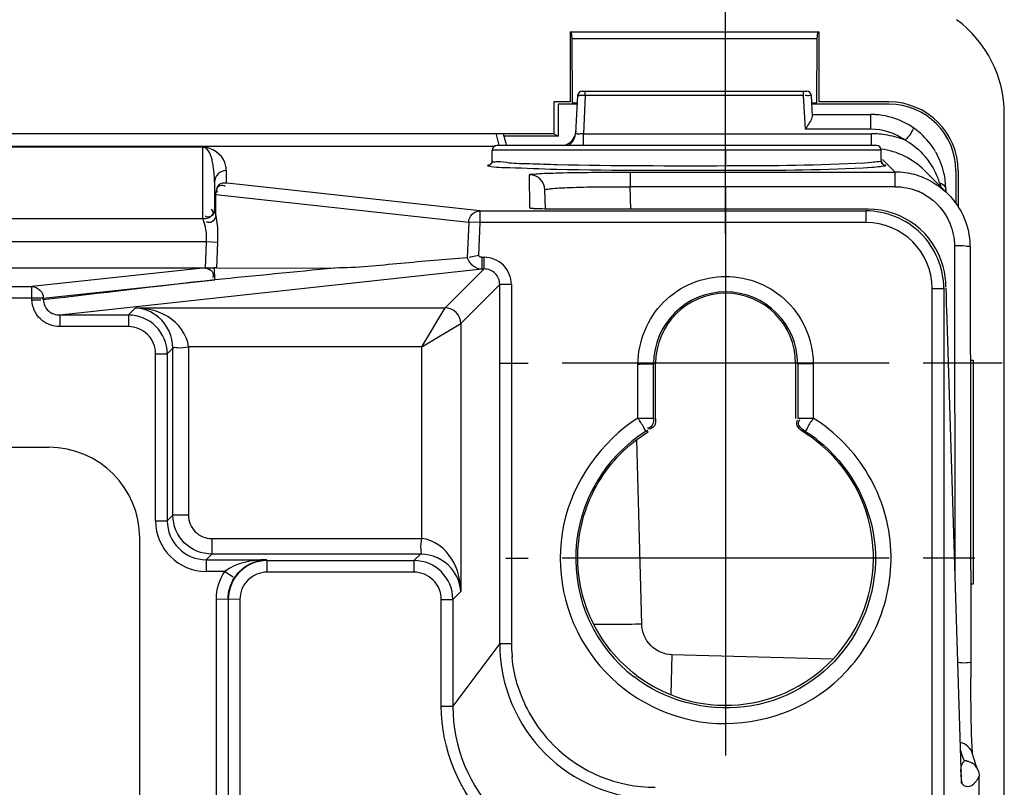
# Model space of a CAD drawing. Header units: inches. Extents: x 0 to 166, y 0 to 117.
# Tile 69 of 72: x 127.2 to 129.69, y 69.54 to 71.49. Entities that reach past the tile are written whole.
import ezdxf

# ---------------------------------------------------------------- set-up
doc = ezdxf.new("R2010")
doc.units = ezdxf.units.IN
doc.header["$LTSCALE"] = 9.105315
doc.header["$MEASUREMENT"] = 0
doc.linetypes.add('CENTER', pattern=[0.6, 0.375, -0.075, 0.075, -0.075])
doc.layers.get('0').update_dxf_attribs({"linetype": 'CONTINUOUS'})
doc.layers.add('DEFAULT_1', color=7, linetype='CENTER')
doc.styles.get("Standard").update_dxf_attribs({"font": 'txt', "width": 0.8})
doc.dimstyles.new('DIMSTYLE_1', dxfattribs={"dimtxt": 0.78125, "dimasz": 0.7, "dimexe": 0.18, "dimexo": 0.0625, "dimgap": 0.09, "dimtad": 1, "dimdec": 0, "dimzin": 4, "dimdsep": 46, "dimtxsty": 'STANDARD', "dimblk": '_FILLED', "dimblk1": '_FILLED', "dimblk2": '_FILLED', "dimcen": 0.09, "dimadec": 0, "dimazin": 0, "dimtfac": 1, "dimtdec": 0, "dimtofl": 0, "dimtmove": 0, "dimatfit": 3, "dimldrblk": '_FILLED', "dimfxl": 1, "dimtolj": 1, "dimtzin": 4, "dimarcsym": 0})

# ---------------------------------------------------------------- blocks, each defined once
blk = doc.blocks.new('_FILLED')
at = {"color": 0, "linetype": 'BYBLOCK'}
blk.add_solid([(0, 0), (-1, 0.1429), (-1, -0.1429)], dxfattribs=at)
blk = doc.blocks.new('*D14')
at = {"color": 7, "linetype": 'CONTINUOUS'}
for p, q in [((115.8353, 70.8874), (115.8353, 75.3611)), ((128.9851, 70.9431), (128.9851, 75.3611)), ((115.8353, 74.9861), (122.4102, 74.9861)), ((128.9851, 74.9861), (122.4102, 74.9861))]:
    blk.add_line(p, q, dxfattribs=at)
at = {"color": 7, "linetype": 'CONTINUOUS', "xscale": 0.7, "yscale": 0.7, "zscale": 0.7, "rotation": 180}
blk.add_blockref('_FILLED', (115.8353, 74.9861), dxfattribs=at)
at = {"color": 7, "linetype": 'CONTINUOUS', "xscale": 0.7, "yscale": 0.7, "zscale": 0.7}
blk.add_blockref('_FILLED', (128.9851, 74.9861), dxfattribs=at)
at = {"color": 7, "linetype": 'CONTINUOUS', "insert": (122.4102, 75.9627), "char_height": 0.78125, "width": 1.875, "attachment_point": 2, "line_spacing_factor": 0.9}
blk.add_mtext('334', dxfattribs=at)

msp = doc.modelspace()

# ---------------------------------------------------------------- linework, layer by layer
at = {"color": 7, "linetype": 'CONTINUOUS'}
for p, q in [((128.5914, 71.4546), (128.5914, 71.2775)), ((128.5914, 71.4546), (129.2213, 71.4546)), ((128.5944, 71.4536), (128.5959, 71.4383)), ((128.5959, 71.4383), (128.5969, 71.2756)), ((128.5959, 71.4383), (129.2168, 71.4383)), ((129.2158, 71.2756), (129.2168, 71.4383)), ((129.2168, 71.4383), (129.2183, 71.4536)), ((129.2213, 71.4546), (129.2183, 71.4536)), ((129.2213, 71.4546), (129.2213, 71.2775)), ((128.6105, 71.2935), (128.6055, 71.1984)), ((128.6223, 71.3047), (129.1908, 71.3047)), ((128.6301, 71.2935), (128.6251, 71.1969)), ((128.6301, 71.2935), (128.6301, 71.3047)), ((129.1825, 71.2935), (128.6301, 71.2935)), ((129.1825, 71.2935), (129.1825, 71.3047)), ((129.187, 71.2083), (129.1825, 71.2935)), ((129.2049, 71.2413), (129.2022, 71.2935)), ((128.55, 71.2775), (128.55, 71.1969)), ((128.5914, 71.2775), (128.55, 71.2775)), ((128.5613, 71.2718), (128.5613, 71.1912)), ((128.6105, 71.2718), (128.5613, 71.2718)), ((128.5969, 71.2756), (128.6105, 71.2756)), ((129.2022, 71.2756), (129.2158, 71.2756)), ((129.3988, 71.2718), (129.2022, 71.2718)), ((129.3988, 71.2775), (129.2213, 71.2775)), ((129.2047, 71.2456), (129.3525, 71.2456)), ((129.3525, 71.2083), (129.3525, 71.2456)), ((129.6903, 42.087), (129.6903, 71.2472)), ((128.55, 71.1969), (116.2706, 71.1969)), ((128.4045, 71.1951), (128.4116, 71.1683)), ((128.4242, 71.1912), (128.4242, 71.1951)), ((128.5613, 71.1912), (128.4242, 71.1912)), ((128.4316, 71.1651), (128.4245, 71.1912)), ((128.55, 71.1969), (128.5613, 71.1912)), ((128.6251, 71.1669), (128.6251, 71.1969)), ((128.6251, 71.1969), (129.3544, 71.1969)), ((129.3525, 71.2083), (129.187, 71.2083)), ((129.3544, 71.1669), (129.3544, 71.1969)), ((116.4188, 71.1659), (128.4016, 71.1659)), ((127.6625, 71.1628), (117.158, 71.1628)), ((127.6625, 70.9821), (127.6625, 71.1628)), ((129.367, 71.1669), (128.4063, 71.1669)), ((128.3945, 71.1282), (128.3945, 71.1551)), ((129.3788, 71.1551), (128.3945, 71.1551)), ((129.3788, 71.1282), (129.3788, 71.1551)), ((128.3884, 71.1182), (128.3881, 71.1181)), ((129.3548, 71.1241), (129.3364, 71.1228)), ((129.3823, 71.1317), (129.4142, 71.0998)), ((129.3851, 71.1183), (129.3882, 71.1177)), ((127.7216, 71.1037), (127.7216, 71.0722)), ((128.4895, 71.0082), (128.4892, 71.0932)), ((128.7437, 71.0998), (128.7437, 71.0628)), ((128.7437, 71.0998), (129.4142, 71.0998)), ((129.4142, 71.0628), (129.4142, 71.0998)), ((129.548, 71.0443), (129.4883, 71.104)), ((129.568, 71.1027), (129.568, 71.0202)), ((129.5736, 71.1027), (129.5736, 71.0118)), ((127.692, 71.0742), (127.692, 71.0787)), ((127.692, 71.0742), (127.692, 71.0098)), ((127.7163, 71.0659), (127.7186, 71.0643)), ((128.3635, 71.0017), (127.7241, 71.0716)), ((128.7452, 71.0061), (128.7437, 71.0628)), ((129.4142, 71.0628), (128.7437, 71.0628)), ((129.5267, 71.0724), (129.5296, 71.0628)), ((127.6954, 71.0433), (127.696, 71.0483)), ((127.6954, 70.9896), (127.6954, 71.0433)), ((127.6954, 71.0433), (128.3349, 70.9733)), ((127.698, 71.0511), (127.6996, 71.0487)), ((128.5289, 71.0064), (128.5276, 71.0548)), ((127.6709, 70.9867), (127.6685, 70.9883)), ((128.3635, 71.0017), (128.3635, 70.9721)), ((128.3635, 71.0017), (129.3404, 71.0017)), ((128.4961, 71.0073), (128.4905, 71.0079)), ((128.5144, 71.0067), (128.5092, 71.0068)), ((128.5202, 71.0065), (128.5144, 71.0067)), ((128.5304, 71.0063), (128.5202, 71.0065)), ((128.542, 71.0062), (128.5304, 71.0063)), ((128.5549, 71.0061), (128.542, 71.0062)), ((129.3457, 71.006), (128.5549, 71.0061)), ((129.3404, 70.9721), (129.3404, 71.0017)), ((117.158, 70.9821), (127.6625, 70.9821)), ((128.3349, 70.9733), (128.3311, 70.883)), ((128.3635, 70.9721), (128.3349, 70.9733)), ((128.3635, 70.9721), (128.3601, 70.8882)), ((129.3404, 70.9721), (128.3635, 70.9721)), ((127.6715, 70.9231), (117.1491, 70.9231)), ((127.6687, 70.8567), (127.6715, 70.9231)), ((127.7002, 70.9219), (127.6715, 70.9231)), ((127.6974, 70.8573), (127.7002, 70.9219)), ((129.5642, 70.9128), (129.5655, 70.0648)), ((129.6036, 70.9105), (129.6054, 69.8192)), ((128.3683, 70.884), (128.3683, 70.8545)), ((128.3683, 70.884), (128.3741, 70.884)), ((128.3741, 70.8545), (128.3741, 70.884)), ((127.6622, 70.8569), (117.1583, 70.8569)), ((127.6622, 70.8569), (127.2297, 70.8097)), ((127.3002, 70.738), (128.3683, 70.8545)), ((127.6659, 70.8568), (127.6652, 70.8568)), ((127.692, 70.8569), (127.6687, 70.8569)), ((127.6974, 70.8575), (127.692, 70.8569)), ((127.6924, 70.8269), (127.692, 70.8569)), ((127.6974, 70.8573), (127.9958, 70.8569)), ((128.3741, 70.8545), (128.2753, 70.7557)), ((128.3683, 70.8545), (128.3741, 70.8545)), ((127.2585, 70.7806), (127.6924, 70.8269)), ((128.3147, 70.7163), (128.4135, 70.8151)), ((128.4135, 69.9059), (128.4135, 70.8151)), ((128.443, 70.8151), (128.4135, 70.8151)), ((128.443, 70.8151), (128.443, 69.9059)), ((122.7207, 70.8097), (127.2297, 70.8097)), ((127.2298, 70.7762), (127.2297, 70.8097)), ((129.5076, 69.3952), (129.5076, 70.805)), ((129.5077, 70.8049), (129.5372, 70.8049)), ((129.5372, 70.8072), (129.5372, 69.4022)), ((127.2298, 70.7802), (122.7208, 70.7802)), ((127.2584, 70.7806), (127.2297, 70.7802)), ((127.2298, 70.7761), (127.2526, 70.7764)), ((127.2585, 70.7764), (127.2585, 70.7806)), ((127.3002, 70.738), (127.3002, 70.7084)), ((127.3002, 70.738), (127.4738, 70.738)), ((127.4916, 70.7557), (127.4738, 70.738)), ((127.4738, 70.738), (127.4738, 70.7084)), ((127.4916, 70.7557), (128.2753, 70.7557)), ((128.2163, 70.6573), (128.2753, 70.7557)), ((129.5438, 70.7552), (129.5438, 70.7539)), ((129.5438, 70.7539), (129.5806, 69.588)), ((128.2163, 70.6573), (128.3147, 70.7163)), ((128.3147, 70.7163), (128.3147, 70.0375)), ((127.4738, 70.7084), (127.3002, 70.7084)), ((127.5427, 70.2166), (127.5427, 70.6396)), ((127.5427, 70.6396), (127.5722, 70.6396)), ((127.5722, 70.6396), (127.5864, 70.6538)), ((127.5722, 70.6396), (127.5722, 70.2166)), ((127.5864, 70.2308), (127.5864, 70.6538)), ((127.6258, 70.6573), (127.6258, 70.2308)), ((128.2163, 70.6573), (127.6258, 70.6573)), ((128.2163, 70.1718), (128.2163, 70.6573)), ((129.399, 70.6157), (128.5712, 70.6157)), ((128.7633, 70.4769), (128.7633, 70.6137)), ((128.8079, 70.6157), (128.8026, 70.614)), ((128.8026, 70.4769), (128.8026, 70.614)), ((128.8079, 70.4757), (128.8079, 70.6157)), ((128.9851, 70.6224), (128.9851, 70.4814)), ((129.1622, 70.6157), (129.1622, 70.4757)), ((129.1675, 70.614), (129.1622, 70.6157)), ((129.1675, 70.614), (129.1676, 70.4769)), ((129.2069, 70.614), (129.1675, 70.614)), ((129.2069, 70.6137), (129.2069, 70.4769)), ((129.604, 70.6239), (129.6115, 70.6239)), ((129.6115, 70.6239), (129.6115, 70.0563)), ((128.7633, 70.4769), (128.8026, 70.4769)), ((129.1662, 70.4692), (129.1678, 70.4717)), ((129.1676, 70.4769), (129.2069, 70.4769)), ((128.7842, 70.4435), (128.7892, 70.4422)), ((129.186, 70.4435), (129.181, 70.4422)), ((128.7727, 69.955), (128.7605, 70.422)), ((117.5481, 70.403), (127.2725, 70.403)), ((127.5427, 70.2166), (127.5722, 70.2166)), ((127.5864, 70.2308), (127.5722, 70.2166)), ((127.6258, 70.2308), (127.5864, 70.2308)), ((127.5027, 66.6098), (127.5027, 70.1728)), ((127.6848, 70.1718), (127.6848, 70.1324)), ((127.6849, 70.1718), (128.2163, 70.1718)), ((127.6706, 70.1182), (127.6848, 70.1324)), ((127.6706, 70.1182), (127.6706, 70.0887)), ((127.6706, 70.1182), (127.8229, 70.1182)), ((128.2128, 70.1324), (127.6848, 70.1324)), ((127.8229, 70.1182), (127.8249, 70.1161)), ((127.8249, 70.0866), (127.8249, 70.1161)), ((127.8249, 70.1161), (128.1965, 70.1161)), ((128.2128, 70.1324), (128.1965, 70.1161)), ((128.1965, 70.1161), (128.1965, 70.0866)), ((129.399, 70.1224), (128.5712, 70.1224)), ((127.7176, 70.0887), (127.6706, 70.0887)), ((127.7176, 70.0887), (127.7386, 70.0749)), ((128.1965, 70.0866), (127.8249, 70.0866)), ((128.2949, 70.0177), (128.3147, 70.0375)), ((129.6115, 70.0563), (129.6049, 70.0563)), ((127.6965, 66.7643), (127.6965, 70.0183)), ((127.7561, 70.0177), (127.6965, 70.0183)), ((127.726, 70.018), (127.726, 66.7646)), ((127.7561, 70.0177), (127.7561, 66.7649)), ((128.2653, 69.7478), (128.2653, 70.0177)), ((128.2653, 70.0177), (128.2949, 70.0177)), ((128.2949, 70.0177), (128.2949, 69.7478)), ((128.4135, 69.9059), (128.2949, 69.7478)), ((128.4135, 69.9059), (128.443, 69.9059)), ((128.8494, 69.8776), (128.8466, 69.7766)), ((129.2561, 69.8668), (128.8494, 69.8776)), ((129.6057, 69.7745), (129.6054, 69.8192)), ((129.6062, 69.7404), (129.6057, 69.7745)), ((128.2653, 69.7478), (128.2949, 69.7478)), ((129.6066, 69.7158), (129.6062, 69.7404)), ((129.6073, 69.6887), (129.6066, 69.7158)), ((129.6077, 69.6746), (129.6073, 69.6887)), ((129.6081, 69.6621), (129.6077, 69.6746)), ((129.6084, 69.6548), (129.6081, 69.6621)), ((129.6087, 69.6482), (129.6084, 69.6548)), ((129.609, 69.6423), (129.6087, 69.6482)), ((129.6093, 69.6373), (129.609, 69.6423)), ((129.6106, 69.6247), (129.6099, 69.6271)), ((129.5805, 69.5924), (129.5805, 69.5911)), ((129.5886, 69.6093), (129.5875, 69.6073)), ((129.6166, 69.6047), (129.6146, 69.6107)), ((129.5809, 69.5805), (129.5806, 69.588)), ((129.5812, 69.5742), (129.5809, 69.5805)), ((129.6221, 69.5618), (129.627, 69.57)), ((129.627, 69.4033), (129.627, 69.57)), ((129.5822, 69.5595), (129.5822, 69.5599))]:
    msp.add_line(p, q, dxfattribs=at)
for points in [[(128.3945, 71.1282), (128.3945, 71.1278), (128.3938, 71.1243), (128.3923, 71.1213), (128.3904, 71.1194), (128.3891, 71.1185), (128.3884, 71.1182)], [(129.3849, 71.1181), (129.3852, 71.1181), (129.3854, 71.118), (129.3852, 71.1181), (129.3848, 71.1182), (129.3841, 71.1186), (129.3829, 71.1195), (129.3811, 71.1213), (129.3795, 71.1242), (129.3788, 71.1276), (129.3788, 71.1282)], [(128.5092, 71.0068), (128.5049, 71.007), (128.503, 71.007), (128.5013, 71.0071), (128.4999, 71.0072), (128.4987, 71.0073), (128.4984, 71.0073)], [(128.3683, 70.884), (128.3673, 70.884), (128.3663, 70.8842), (128.3653, 70.8845), (128.3643, 70.8848), (128.3633, 70.8853), (128.3624, 70.8859), (128.3615, 70.8866), (128.3608, 70.8874), (128.3601, 70.8882)], [(127.6666, 70.8568), (127.6644, 70.8568), (127.6637, 70.8568), (127.663, 70.8568), (127.6622, 70.8569)], [(127.6687, 70.8567), (127.668, 70.8567), (127.6673, 70.8568), (127.6666, 70.8568)], [(128.7875, 70.4458), (128.7871, 70.4456), (128.7867, 70.4453), (128.7864, 70.445), (128.786, 70.4448), (128.7857, 70.4445), (128.7853, 70.4443), (128.7849, 70.444), (128.7845, 70.4438), (128.7842, 70.4435)], [(129.6099, 69.6296), (129.6098, 69.6312), (129.6096, 69.633), (129.6095, 69.6351), (129.6093, 69.6373)], [(129.6103, 69.6258), (129.6102, 69.6261), (129.6101, 69.627), (129.61, 69.6282), (129.6099, 69.6296)], [(129.6146, 69.6107), (129.6127, 69.6173), (129.6106, 69.6247)], [(129.6236, 69.5858), (129.6233, 69.5866), (129.6218, 69.5902), (129.6201, 69.5944), (129.6184, 69.5992), (129.6166, 69.6047)], [(129.5822, 69.5599), (129.5821, 69.5604), (129.582, 69.5615), (129.5819, 69.5629), (129.5818, 69.5646), (129.5816, 69.5666), (129.5815, 69.5688), (129.5813, 69.5713), (129.5812, 69.5742)]]:
    msp.add_lwpolyline(points, dxfattribs=at)
for centre, radius, start, end in [((129.3942, 71.2471), 0.2961, 0.0306, 53.7134), ((128.6223, 71.2929), 0.0118, 89.9998, 177), ((129.1904, 71.2929), 0.0118, 3, 90), ((129.3988, 71.1027), 0.1748, 0, 90), ((129.3988, 71.1027), 0.1692, 0, 90), ((129.3525, 71.0569), 0.1887, 86.0318, 89.9963), ((129.3527, 71.0566), 0.189, 29.9992, 66.2526), ((128.5667, 71.2005), 0.0389, 346.7887, 356.9408), ((129.3525, 71.0589), 0.1494, 54.4062, 90.0077), ((129.3543, 70.966), 0.2308, 87.542, 89.9598), ((129.3543, 70.9674), 0.2294, 82.7023, 87.5457), ((129.3545, 70.9691), 0.2278, 70.5193, 82.6958), ((129.3537, 70.9662), 0.2307, 68.1016, 70.5201), ((128.4063, 71.1551), 0.0118, 90, 180), ((128.5663, 71.2004), 0.0393, 301.1595, 317.504), ((129.367, 71.1551), 0.0118, 0, 90), ((129.3544, 70.9706), 0.1889, 44.9917, 82.6814), ((129.3502, 71.0198), 0.184, 35.5809, 40.5261), ((129.3505, 71.0548), 0.1918, 12.8502, 29.9824), ((129.3459, 71.017), 0.189, 21.5014, 35.5124), ((127.7216, 71.0742), 0.0295, 90.0275, 179.9507), ((128.4883, 71.0537), 0.0394, 1.5063, 90.0258), ((129.4141, 70.9119), 0.1879, 82.4503, 89.9802), ((129.4138, 70.909), 0.1909, 67.6224, 82.465), ((129.3412, 71.0151), 0.1941, 17.1563, 21.5147), ((129.3489, 71.0544), 0.1935, 6.8271, 12.8552), ((129.3515, 71.0547), 0.1908, 0.5818, 6.8364), ((129.4142, 70.9131), 0.1497, 59.8348, 67.3104), ((131.9133, 71.082), 2.3711, 180.6033, 180.773), ((128.4905, 70.9692), 0.0389, 80.0013, 89.9458), ((129.3457, 70.8092), 0.1968, 15.0648, 89.9991), ((127.2702, 70.8288), 0.4203, 19.2155, 19.8898), ((129.3404, 70.8049), 0.1672, 0.028, 90.0204), ((129.4178, 70.9102), 0.1858, 0.0705, 1.6182), ((128.3741, 70.8151), 0.0689, 359.9937, 90.001), ((129.3395, 70.8076), 0.2032, 0.3586, 15.0428), ((128.3742, 70.8152), 0.0393, 359.9337, 90.0663), ((128.9851, 70.6139), 0.1824, 0.0116, 179.9881), ((128.9851, 70.6157), 0.1772, 0.0031, 179.9969), ((131.9628, 70.8277), 2.4202, 180.4865, 181.7476), ((127.4738, 70.6395), 0.0984, 0.0085, 89.9915), ((128.2753, 70.7163), 0.0394, 0.0436, 89.9568), ((127.4738, 70.6396), 0.0689, 359.9893, 90.0102), ((128.9855, 70.1217), 0.3797, 122.033, 232.2936), ((128.9825, 70.1207), 0.3778, 51.8834, 58.3086), ((128.9854, 70.1238), 0.3774, 51.8081, 57.9), ((128.9851, 70.1236), 0.374, 232.9707, 51.9257), ((127.2725, 70.1728), 0.2302, 0, 90), ((127.6706, 70.2166), 0.1279, 179.9992, 269.9965), ((127.6706, 70.2166), 0.0983, 179.9752, 270.0248), ((127.6848, 70.2308), 0.059, 179.9968, 270.1093), ((127.825, 70.0177), 0.0984, 90.0084, 179.8908), ((128.1965, 70.0177), 0.0984, 0.0085, 89.9914), ((127.8249, 70.0178), 0.0689, 89.9899, 180.0085), ((128.1965, 70.0178), 0.0689, 359.9845, 90.0084), ((128.807, 69.9059), 0.3935, 179.9947, 269.9924), ((128.8069, 69.9058), 0.3638, 184.7869, 185.5411), ((128.8069, 69.9058), 0.3639, 196.5225, 208.8036), ((128.6883, 69.7476), 0.3935, 179.9813, 270.0011), ((128.8082, 69.9064), 0.3653, 208.7947, 224.9542), ((128.8069, 69.9058), 0.3639, 225.0247, 270.0067), ((130.9309, 69.6336), 1.3511, 181.8012, 182.1394), ((129.7511, 69.6812), 0.1777, 202.4391, 203.8675), ((129.5873, 69.5693), 0.0401, 78.4875, 88.1427), ((129.5881, 69.5705), 0.0386, 23.5827, 59.0499), ((129.5429, 69.5506), 0.0405, 0.1657, 13.3671)]:
    msp.add_arc(centre, radius, start, end, dxfattribs=at)
for points, knots in [([(128.6301, 71.2935), (128.6257, 71.2936), (128.6229, 71.2937), (128.6115, 71.2939), (128.6148, 71.2935), (128.6156, 71.2935)], [0, 0, 0, 0, 0.698188, 0.877414, 1, 1, 1, 1]), ([(129.2022, 71.2935), (129.2021, 71.2948), (129.1938, 71.2923), (129.1905, 71.2937), (129.1865, 71.2935)], [0, 0, 0, 0, 0.250482, 1, 1, 1, 1]), ([(129.187, 71.2083), (129.1927, 71.217), (129.2002, 71.2269), (129.2051, 71.2391), (129.2049, 71.2413)], [0, 0, 0, 0, 0.823989, 1, 1, 1, 1]), ([(129.4627, 71.2102), (129.461, 71.2134), (129.4513, 71.1906), (129.445, 71.1876), (129.4397, 71.1803)], [0, 0, 0, 0, 0.285544, 1, 1, 1, 1]), ([(128.6251, 71.1969), (128.6228, 71.1966), (128.6179, 71.1963), (128.6138, 71.1961), (128.6065, 71.1962), (128.6098, 71.1979), (128.6107, 71.1982)], [0, 0, 0, 0, 0.348924, 0.679532, 0.854192, 1, 1, 1, 1]), ([(127.7211, 71.1111), (127.7206, 71.1155), (127.7147, 71.1419), (127.6851, 71.1626), (127.6625, 71.1628)], [0, 0, 0, 0, 0.164443, 1, 1, 1, 1]), ([(127.6893, 71.1115), (127.6886, 71.1158), (127.6851, 71.1337), (127.6777, 71.1622), (127.6625, 71.1628)], [0, 0, 0, 0, 0.222751, 1, 1, 1, 1]), ([(128.5856, 71.1708), (128.5839, 71.1699), (128.5803, 71.1682), (128.5765, 71.1671), (128.5746, 71.1667)], [0, 0, 0, 0, 0.500042, 1, 1, 1, 1]), ([(127.7216, 71.1037), (127.7216, 71.1049), (127.7215, 71.1074), (127.7213, 71.1098), (127.7211, 71.1111)], [0, 0, 0, 0, 0.499041, 1, 1, 1, 1]), ([(128.3887, 71.1185), (128.3878, 71.1179), (128.3859, 71.1168), (128.3838, 71.1164), (128.3827, 71.1164)], [0, 0, 0, 0, 0.516907, 1, 1, 1, 1]), ([(128.3827, 71.1164), (128.3828, 71.1169), (128.3852, 71.1177), (128.3868, 71.1181), (128.3882, 71.1183)], [0, 0, 0, 0, 0.294935, 1, 1, 1, 1]), ([(128.3852, 71.1151), (128.3846, 71.1153), (128.3837, 71.1155), (128.3828, 71.1161), (128.3827, 71.1164)], [0, 0, 0, 0, 0.674754, 1, 1, 1, 1]), ([(128.557, 71.1064), (128.5176, 71.1073), (128.4608, 71.1109), (128.4025, 71.1104), (128.3852, 71.1151)], [0, 0, 0, 0, 0.686315, 1, 1, 1, 1]), ([(128.3945, 71.1282), (128.3945, 71.1263), (128.3931, 71.1225), (128.3903, 71.1196), (128.3887, 71.1185)], [0, 0, 0, 0, 0.480346, 1, 1, 1, 1]), ([(128.559, 71.1183), (128.5358, 71.1189), (128.4967, 71.1208), (128.4412, 71.1206), (128.4171, 71.1271), (128.3945, 71.1245), (128.3945, 71.1282)], [0, 0, 0, 0, 0.42148, 0.736679, 0.932003, 1, 1, 1, 1]), ([(129.355, 71.1115), (129.239, 71.1039), (128.9727, 71.1036), (128.7067, 71.103), (128.557, 71.1064)], [0, 0, 0, 0, 0.436949, 1, 1, 1, 1]), ([(129.3364, 71.1228), (129.2212, 71.1159), (128.9618, 71.1151), (128.7027, 71.1149), (128.559, 71.1183)], [0, 0, 0, 0, 0.445311, 1, 1, 1, 1]), ([(129.3788, 71.1282), (129.3788, 71.1261), (129.3663, 71.1265), (129.3608, 71.1246), (129.3548, 71.1241)], [0, 0, 0, 0, 0.261296, 1, 1, 1, 1]), ([(129.3814, 71.1139), (129.3798, 71.1137), (129.371, 71.1126), (129.3622, 71.112), (129.355, 71.1115)], [0, 0, 0, 0, 0.188981, 1, 1, 1, 1]), ([(129.3788, 71.1282), (129.3788, 71.1263), (129.3802, 71.1225), (129.383, 71.1196), (129.3846, 71.1185)], [0, 0, 0, 0, 0.480344, 1, 1, 1, 1]), ([(129.3906, 71.1164), (129.3904, 71.1155), (129.3862, 71.1148), (129.3837, 71.1142), (129.3814, 71.1139)], [0, 0, 0, 0, 0.280664, 1, 1, 1, 1]), ([(129.3846, 71.1185), (129.3855, 71.1179), (129.3874, 71.1168), (129.3895, 71.1164), (129.3906, 71.1164)], [0, 0, 0, 0, 0.51691, 1, 1, 1, 1]), ([(129.3882, 71.1177), (129.3888, 71.1175), (129.3896, 71.1173), (129.3905, 71.1167), (129.3906, 71.1164)], [0, 0, 0, 0, 0.67477, 1, 1, 1, 1]), ([(128.4892, 71.0932), (128.4884, 71.0946), (128.5005, 71.0941), (128.5096, 71.0965), (128.536, 71.0968), (128.5804, 71.0986), (128.6518, 71.0994), (128.7113, 71.0998), (128.7437, 71.0998)], [0, 0, 0, 0, 0.01916, 0.077314, 0.170701, 0.295446, 0.619033, 1, 1, 1, 1]), ([(127.7216, 71.0722), (127.7149, 71.0722), (127.7013, 71.0716), (127.6952, 71.0558), (127.698, 71.0511)], [0, 0, 0, 0, 0.550224, 1, 1, 1, 1]), ([(127.696, 71.0483), (127.6969, 71.0538), (127.6988, 71.0654), (127.7123, 71.0683), (127.7163, 71.0659)], [0, 0, 0, 0, 0.546859, 1, 1, 1, 1]), ([(127.7241, 71.0716), (127.7235, 71.0717), (127.7228, 71.0719), (127.7216, 71.072), (127.7216, 71.0722)], [0, 0, 0, 0, 0.733301, 1, 1, 1, 1]), ([(128.5276, 71.0548), (128.5276, 71.0562), (128.5359, 71.0567), (128.5455, 71.0588), (128.5665, 71.0597), (128.6047, 71.0617), (128.6652, 71.0628), (128.7161, 71.063), (128.7437, 71.0628)], [0, 0, 0, 0, 0.02053, 0.077413, 0.169505, 0.293466, 0.617398, 1, 1, 1, 1]), ([(129.5267, 71.0724), (129.5292, 71.0715), (129.536, 71.0686), (129.5426, 71.0616), (129.5423, 71.0567)], [0, 0, 0, 0, 0.349229, 1, 1, 1, 1]), ([(127.6954, 71.0433), (127.6945, 71.0432), (127.6915, 71.0434), (127.6933, 71.0427), (127.6936, 71.0427)], [0, 0, 0, 0, 0.741038, 1, 1, 1, 1]), ([(127.692, 71.0098), (127.692, 71.0032), (127.6912, 70.9898), (127.6756, 70.9839), (127.6709, 70.9867)], [0, 0, 0, 0, 0.545474, 1, 1, 1, 1]), ([(127.6625, 70.9821), (127.6695, 70.9821), (127.6801, 70.984), (127.6901, 70.9955), (127.6867, 71.0027), (127.6844, 71.0056)], [0, 0, 0, 0, 0.514693, 0.734467, 1, 1, 1, 1]), ([(127.7002, 70.9219), (127.7004, 70.9283), (127.7007, 70.9509), (127.6992, 70.9738), (127.6954, 70.9896)], [0, 0, 0, 0, 0.282054, 1, 1, 1, 1]), ([(128.5693, 71.006), (128.5616, 71.006), (128.5372, 71.0062), (128.5128, 71.0063), (128.4961, 71.0073)], [0, 0, 0, 0, 0.315527, 1, 1, 1, 1]), ([(129.5372, 70.8055), (129.5371, 70.8556), (129.4949, 70.9599), (129.3905, 71.0017), (129.3404, 71.0017)], [0, 0, 0, 0, 0.499986, 1, 1, 1, 1]), ([(127.6625, 70.9809), (127.6625, 70.9798), (127.6635, 70.9767), (127.6646, 70.9738), (127.6654, 70.9718)], [0, 0, 0, 0, 0.321357, 1, 1, 1, 1]), ([(127.6715, 70.9231), (127.6722, 70.9351), (127.6717, 70.9505), (127.6678, 70.9653), (127.6667, 70.9682)], [0, 0, 0, 0, 0.79138, 1, 1, 1, 1]), ([(127.6845, 70.9734), (127.6828, 70.9725), (127.6783, 70.9714), (127.674, 70.9727), (127.6719, 70.9738)], [0, 0, 0, 0, 0.455004, 1, 1, 1, 1]), ([(129.6036, 70.9105), (129.6036, 70.9117), (129.5975, 70.9112), (129.5871, 70.9135), (129.5735, 70.9129), (129.5642, 70.9128)], [0, 0, 0, 0, 0.087599, 0.294135, 1, 1, 1, 1]), ([(128.3311, 70.883), (128.2752, 70.8779), (128.1635, 70.8695), (128.0518, 70.8569), (127.9958, 70.8569)], [0, 0, 0, 0, 0.500506, 1, 1, 1, 1]), ([(127.6687, 70.8567), (127.6749, 70.8554), (127.6881, 70.8522), (127.6898, 70.8361), (127.6863, 70.8317)], [0, 0, 0, 0, 0.532982, 1, 1, 1, 1]), ([(127.6974, 70.8575), (127.6963, 70.8574), (127.6882, 70.8569), (127.6801, 70.8569), (127.6731, 70.857)], [0, 0, 0, 0, 0.129874, 1, 1, 1, 1]), ([(128.7633, 70.6137), (128.7635, 70.6703), (128.8112, 70.7882), (128.9851, 70.8593), (129.159, 70.7882), (129.2068, 70.6703), (129.2069, 70.6137)], [0, 0, 0, 0, 0.249984, 0.499995, 0.750012, 1, 1, 1, 1]), ([(127.3002, 70.7084), (127.2826, 70.7087), (127.2456, 70.722), (127.2303, 70.7586), (127.2298, 70.7762)], [0, 0, 0, 0, 0.500512, 1, 1, 1, 1]), ([(127.2585, 70.7765), (127.2586, 70.7662), (127.2685, 70.7451), (127.29, 70.7379), (127.3002, 70.738)], [0, 0, 0, 0, 0.500462, 1, 1, 1, 1]), ([(127.5864, 70.6538), (127.5864, 70.6827), (127.5627, 70.7352), (127.5125, 70.7549), (127.4916, 70.7557)], [0, 0, 0, 0, 0.580111, 1, 1, 1, 1]), ([(127.6258, 70.6573), (127.6233, 70.6881), (127.5799, 70.7429), (127.5198, 70.7552), (127.4916, 70.7557)], [0, 0, 0, 0, 0.522292, 1, 1, 1, 1]), ([(127.5864, 70.6538), (127.5883, 70.6573), (127.6058, 70.6532), (127.6166, 70.6568), (127.6258, 70.6573)], [0, 0, 0, 0, 0.303719, 1, 1, 1, 1]), ([(128.7633, 70.6138), (128.7682, 70.6139), (128.7813, 70.6137), (128.7945, 70.6147), (128.8026, 70.614)], [0, 0, 0, 0, 0.376311, 1, 1, 1, 1]), ([(128.7633, 70.4769), (128.6706, 70.4178), (128.5264, 70.2155), (128.6021, 69.8559), (128.912, 69.6595), (129.1529, 69.7226), (129.2401, 69.7895)], [0, 0, 0, 0, 0.25, 0.499991, 0.749997, 1, 1, 1, 1]), ([(128.7842, 70.4435), (128.7811, 70.446), (128.776, 70.4588), (128.7681, 70.469), (128.7633, 70.4769)], [0, 0, 0, 0, 0.299329, 1, 1, 1, 1]), ([(128.8026, 70.4769), (128.8026, 70.469), (128.8014, 70.4552), (128.7901, 70.4517), (128.7871, 70.4515)], [0, 0, 0, 0, 0.729438, 1, 1, 1, 1]), ([(128.8079, 70.4757), (128.8079, 70.4696), (128.8083, 70.4567), (128.7955, 70.4486), (128.7897, 70.449)], [0, 0, 0, 0, 0.515253, 1, 1, 1, 1]), ([(129.1699, 70.4659), (129.1701, 70.4671), (129.1709, 70.4695), (129.1722, 70.4718), (129.173, 70.4729)], [0, 0, 0, 0, 0.464606, 1, 1, 1, 1]), ([(129.2069, 70.4769), (129.2021, 70.4691), (129.1941, 70.4589), (129.1892, 70.4459), (129.186, 70.4435)], [0, 0, 0, 0, 0.700677, 1, 1, 1, 1]), ([(129.2401, 69.7895), (129.293, 69.8301), (129.3802, 69.939), (129.4195, 70.1426), (129.3609, 70.342), (129.2631, 70.4411), (129.2069, 70.4769)], [0, 0, 0, 0, 0.250043, 0.499971, 0.74996, 1, 1, 1, 1]), ([(128.7599, 69.825), (128.712, 69.8611), (128.6327, 69.9586), (128.5966, 70.142), (128.6498, 70.3213), (128.7381, 70.4107), (128.7892, 70.4422)], [0, 0, 0, 0, 0.249983, 0.49996, 0.749941, 1, 1, 1, 1]), ([(129.2188, 70.4204), (129.2947, 70.3607), (129.4029, 70.1726), (129.3163, 69.8643), (129.039, 69.7042), (128.8298, 69.7623), (128.7533, 69.8213)], [0, 0, 0, 0, 0.250016, 0.499992, 0.749991, 1, 1, 1, 1]), ([(128.2128, 70.1324), (128.2164, 70.1341), (128.2121, 70.152), (128.2157, 70.1626), (128.2163, 70.1718)], [0, 0, 0, 0, 0.303714, 1, 1, 1, 1]), ([(128.3147, 70.0375), (128.3141, 70.0658), (128.3019, 70.1259), (128.247, 70.1692), (128.2163, 70.1718)], [0, 0, 0, 0, 0.477707, 1, 1, 1, 1]), ([(127.7519, 70.085), (127.7569, 70.0906), (127.7767, 70.1084), (127.8038, 70.1177), (127.8229, 70.1182)], [0, 0, 0, 0, 0.283191, 1, 1, 1, 1]), ([(128.3147, 70.0375), (128.3139, 70.0585), (128.2942, 70.1087), (128.2417, 70.1324), (128.2128, 70.1324)], [0, 0, 0, 0, 0.419874, 1, 1, 1, 1]), ([(128.7727, 69.955), (128.7621, 69.9548), (128.7219, 69.9539), (128.6817, 69.9537), (128.6521, 69.9541)], [0, 0, 0, 0, 0.263862, 1, 1, 1, 1]), ([(128.8494, 69.8776), (128.8298, 69.8781), (128.7897, 69.8953), (128.7732, 69.9355), (128.7727, 69.955)], [0, 0, 0, 0, 0.50009, 1, 1, 1, 1]), ([(129.5721, 69.8586), (129.5799, 69.8585), (129.5873, 69.8556), (129.6052, 69.8595), (129.6052, 69.8563)], [0, 0, 0, 0, 0.703939, 1, 1, 1, 1]), ([(128.6883, 69.3247), (128.5804, 69.3255), (128.3551, 69.4146), (128.2662, 69.6399), (128.2653, 69.7478)], [0, 0, 0, 0, 0.5, 1, 1, 1, 1]), ([(129.5875, 69.6073), (129.5864, 69.6053), (129.5841, 69.6016), (129.5816, 69.598), (129.5803, 69.5964)], [0, 0, 0, 0, 0.526051, 1, 1, 1, 1]), ([(129.5953, 69.6085), (129.5975, 69.6081), (129.6019, 69.6068), (129.606, 69.6048), (129.608, 69.6037)], [0, 0, 0, 0, 0.499773, 1, 1, 1, 1]), ([(129.5834, 69.5507), (129.5812, 69.5528), (129.5832, 69.5656), (129.581, 69.5754), (129.5807, 69.5832)], [0, 0, 0, 0, 0.280619, 1, 1, 1, 1]), ([(129.5834, 69.5507), (129.5842, 69.55), (129.5857, 69.5486), (129.5874, 69.5474), (129.5882, 69.5469)], [0, 0, 0, 0, 0.518638, 1, 1, 1, 1]), ([(129.6076, 69.5465), (129.6093, 69.5476), (129.6128, 69.5502), (129.6158, 69.5535), (129.6173, 69.5553)], [0, 0, 0, 0, 0.462082, 1, 1, 1, 1]), ([(129.6173, 69.5553), (129.6181, 69.5563), (129.6198, 69.5584), (129.6213, 69.5607), (129.6221, 69.5618)], [0, 0, 0, 0, 0.481769, 1, 1, 1, 1])]:
    msp.add_open_spline(points, degree=3, knots=knots, dxfattribs=at)
for points in [[(129.4287, 71.2296), (129.4088, 71.2384), (129.3872, 71.2437), (129.3656, 71.2452)], [(128.6059, 71.2036), (128.6052, 71.1908), (128.5968, 71.1771), (128.5856, 71.1708)], [(128.5952, 71.1739), (128.5997, 71.1788), (128.603, 71.1851), (128.6045, 71.1916)], [(129.4397, 71.1803), (129.4587, 71.1699), (129.4759, 71.1558), (129.49, 71.1393)], [(127.692, 71.0787), (127.6918, 71.0896), (127.691, 71.1006), (127.6893, 71.1115)], [(129.4864, 71.0854), (129.5092, 71.076), (129.5305, 71.0618), (129.548, 71.0443)], [(129.4142, 71.0628), (129.4338, 71.0629), (129.4538, 71.0588), (129.4719, 71.0512)], [(129.4894, 71.0425), (129.5171, 71.0264), (129.5405, 70.9997), (129.5527, 70.9701)], [(129.548, 71.0443), (129.5654, 71.0269), (129.5796, 71.0057), (129.589, 70.983)], [(127.6954, 70.9896), (127.6944, 70.995), (127.6894, 71.0097), (127.6934, 71.0059)], [(127.6954, 70.9896), (127.6939, 70.9833), (127.6903, 70.9765), (127.6845, 70.9734)], [(128.3349, 70.9733), (128.3352, 70.9806), (128.3385, 70.9882), (128.3437, 70.9934)], [(128.3437, 70.9934), (128.3488, 70.9984), (128.3564, 71.0016), (128.3635, 71.0017)], [(129.5527, 70.9701), (129.5602, 70.9521), (129.5642, 70.9323), (129.5642, 70.9128)], [(129.589, 70.983), (129.5978, 70.9617), (129.6028, 70.9385), (129.6035, 70.9155)], [(128.3601, 70.8882), (128.3529, 70.8861), (128.3308, 70.8831), (128.3382, 70.884)], [(128.3311, 70.883), (128.3354, 70.868), (128.3527, 70.8546), (128.3683, 70.8545)], [(127.9958, 70.8569), (127.8947, 70.8463), (127.7935, 70.8374), (127.6924, 70.8269)], [(127.6924, 70.8269), (127.5477, 70.8106), (127.4032, 70.7927), (127.2585, 70.7764)], [(127.2297, 70.8097), (127.2371, 70.8097), (127.245, 70.8062), (127.2501, 70.8008)], [(127.2501, 70.8008), (127.2552, 70.7956), (127.2583, 70.7879), (127.2584, 70.7806)], [(129.181, 70.4422), (129.1722, 70.4476), (129.1615, 70.4601), (129.1662, 70.4692)], [(129.186, 70.4435), (129.1782, 70.4484), (129.1685, 70.4568), (129.1699, 70.4659)], [(127.6153, 70.1613), (127.5975, 70.179), (127.5864, 70.2057), (127.5864, 70.2308)], [(127.6848, 70.1324), (127.6597, 70.1324), (127.633, 70.1435), (127.6153, 70.1613)], [(127.8229, 70.1182), (127.7864, 70.1179), (127.7466, 70.1107), (127.7176, 70.0887)], [(127.6965, 70.0183), (127.6965, 70.0428), (127.7041, 70.0682), (127.7176, 70.0887)], [(127.726, 70.0182), (127.726, 70.0371), (127.7318, 70.0567), (127.7422, 70.0725)], [(127.7422, 70.0725), (127.7451, 70.0769), (127.7484, 70.0811), (127.7519, 70.085)], [(128.443, 69.9059), (128.4431, 69.8958), (128.4431, 69.8855), (128.4449, 69.8755)], [(128.458, 69.8023), (128.4514, 69.8245), (128.4471, 69.8475), (128.4448, 69.8707)], [(129.6099, 69.6271), (129.6063, 69.6405), (129.5929, 69.6528), (129.5793, 69.6554)], [(129.5791, 69.6349), (129.5814, 69.6276), (129.584, 69.6204), (129.5869, 69.6134)], [(129.6236, 69.5859), (129.6258, 69.5809), (129.627, 69.5754), (129.627, 69.57)], [(129.5882, 69.5469), (129.5937, 69.5434), (129.6021, 69.5432), (129.6076, 69.5465)]]:
    msp.add_open_spline(points, degree=3, dxfattribs=at)
at = {"layer": 'DEFAULT_1', "color": 7, "linetype": 'CENTER'}
for p, q in [((128.9851, 71.1568), (128.9851, 71.1157)), ((128.9851, 71.0615), (128.9851, 70.6224)), ((128.412, 70.6157), (128.4851, 70.6157)), ((129.6848, 70.6157), (129.4851, 70.6157)), ((128.9851, 70.4814), (128.9851, 69.6224)), ((128.4293, 70.1224), (128.4851, 70.1224)), ((129.6155, 70.1224), (129.4851, 70.1224))]:
    msp.add_line(p, q, dxfattribs=at)

# ---------------------------------------------------------------- dimensions: what is measured, and where the dimension line sits
at = {"color": 7, "linetype": 'CONTINUOUS'}
dim = msp.add_linear_dim(base=(128.9851, 74.9861), p1=(115.8353, 70.8874), p2=(128.9851, 70.9431), dimstyle='DIMSTYLE_1', dxfattribs=at)
dim.commit()
dim.dimension.update_dxf_attribs({"geometry": '*D14', "text_midpoint": (121.4727, 75.5721), "dimtype": 160})

doc.saveas('drawing.dxf')
